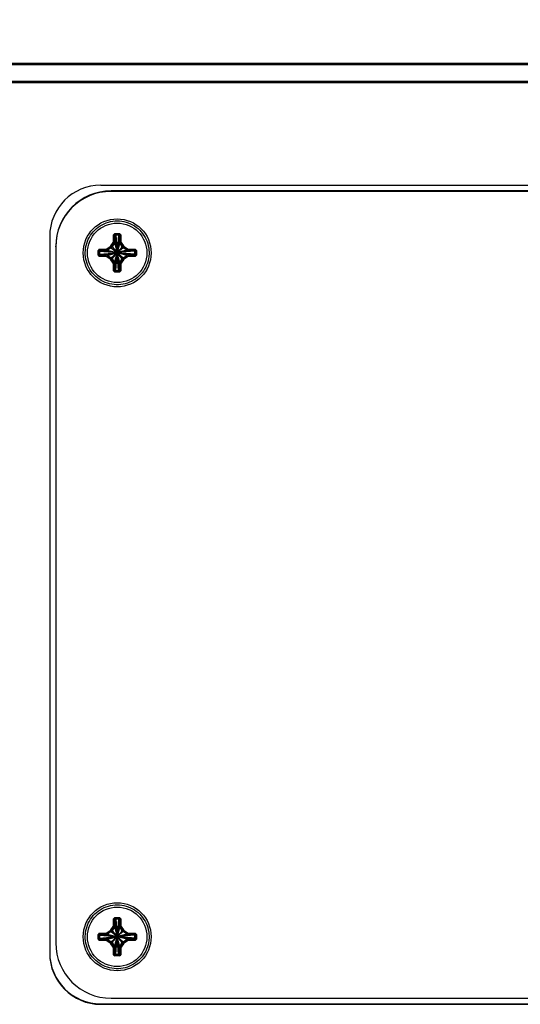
# Model space of a CAD drawing. Header units: inches. Extents: x 0.3 to 33.8, y 0.2 to 21.7.
# Tile 51 of 209: x 10.245 to 10.735, y 9.948 to 10.91. Entities that reach past the tile are written whole.
import ezdxf

# ---------------------------------------------------------------- set-up
doc = ezdxf.new("R2010")
doc.units = ezdxf.units.IN
doc.header["$MEASUREMENT"] = 0
doc.layers.add('BORDERS', color=7, linetype='Continuous')
doc.styles.add('SLDTEXTSTYLE0', font='TXT', dxfattribs={"width": 0.75})
doc.dimstyles.new('SLDDIMSTYLE0', dxfattribs={"dimtxt": 0.137795, "dimasz": 0.14, "dimexe": 0, "dimexo": 0.0625, "dimgap": 0.034449, "dimtad": 1, "dimdec": 3, "dimlfac": 5, "dimrnd": 1e-09, "dimzin": 12, "dimdsep": 46, "dimtxsty": 'SLDTEXTSTYLE0', "dimblk1": 'CLOSED', "dimblk2": 'CLOSED', "dimsah": 1, "dimcen": 0.09, "dimadec": 0, "dimazin": 3, "dimtfac": 1, "dimtdec": 3, "dimtofl": 0, "dimtmove": 0, "dimatfit": 3, "dimldrblk": 'CLOSED', "dimfxl": 0, "dimfrac": 2, "dimtolj": 1, "dimtzin": 12, "dimarcsym": 0})

# ---------------------------------------------------------------- blocks, each defined once
blk = doc.blocks.new('_Closed')
at = {"color": 0, "linetype": 'ByBlock', "lineweight": -2}
for p, q in [((-1, 0.166667), (0, 0)), ((-1, 0.166667), (-1, -0.166667)), ((0, 0), (-1, -0.166667)), ((0, 0), (-1, 0))]:
    blk.add_line(p, q, dxfattribs=at)
blk = doc.blocks.new('_D_1')
at = {"layer": 'BORDERS'}
for p, q in [((9.41224, 11.72362), (9.37026, 11.72362)), ((9.37026, 11.72362), (9.37026, 11.50487)), ((9.71769, 11.72362), (9.75967, 11.72362)), ((9.75967, 11.72362), (9.75967, 11.50487)), ((9.37026, 11.50487), (9.41224, 11.50487)), ((9.75967, 11.50487), (9.71769, 11.50487)), ((7.54959, 10.88751), (7.54959, 11.33808)), ((11.37459, 10.88751), (11.37459, 11.33808)), ((7.54959, 11.29871), (11.37459, 11.29871))]:
    blk.add_line(p, q, dxfattribs=at)
at = {"layer": 'BORDERS', "xscale": 0.14, "yscale": 0.14, "rotation": 180.0000000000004}
blk.add_blockref('_Closed', (7.54959, 11.29871, -0.18439), dxfattribs=at)
at = {"layer": 'BORDERS', "xscale": 0.14, "yscale": 0.14}
blk.add_blockref('_Closed', (11.37459, 11.29871, -0.18439), dxfattribs=at)
at = {"layer": 'BORDERS', "char_height": 0.137795, "attachment_point": 1, "style": 'SLDTEXTSTYLE0'}
for s, insert in [('486', (9.41224, 11.6825)), ('19.125', (9.28497, 11.47633))]:
    blk.add_mtext(s, dxfattribs=dict(at, insert=insert))

msp = doc.modelspace()

# ---------------------------------------------------------------- linework, layer by layer
at = {"color": 7, "linetype": 'Continuous', "lineweight": 25}
for p, q in [((7.54959, 10.86735), (11.37459, 10.86735)), ((7.69959, 10.86597), (11.22459, 10.86597)), ((11.22359, 10.86596), (7.70059, 10.86596)), ((11.37459, 10.84814), (7.54959, 10.84814)), ((11.22459, 10.84951), (7.69959, 10.84951)), ((11.22359, 10.84952), (7.70059, 10.84952)), ((10.32459, 10.74814), (11.02459, 10.74814)), ((10.33459, 10.7421), (10.33459, 10.74256)), ((11.01459, 10.74256), (10.33459, 10.74256)), ((11.01459, 10.7421), (10.33459, 10.7421)), ((10.27459, 10.69814), (10.27459, 9.99817)), ((10.33823, 10.70085), (10.33704, 10.69965)), ((10.33704, 10.69357), (10.33704, 10.69965)), ((10.33764, 10.69966), (10.33823, 10.70026)), ((10.33764, 10.69966), (10.33764, 10.69358)), ((10.33855, 10.69884), (10.33764, 10.69966)), ((10.33823, 10.70085), (10.34294, 10.70085)), ((10.33823, 10.70026), (10.33823, 10.70085)), ((10.34294, 10.70026), (10.33823, 10.70026)), ((10.33823, 10.70026), (10.33915, 10.69944)), ((10.33915, 10.69944), (10.33855, 10.69884)), ((10.33855, 10.69884), (10.33855, 10.6934)), ((10.33855, 10.69884), (10.34053, 10.68275)), ((10.34203, 10.69944), (10.33915, 10.69944)), ((10.33915, 10.69944), (10.34055, 10.68275)), ((10.34203, 10.69944), (10.34063, 10.68275)), ((10.34263, 10.69884), (10.34064, 10.68275)), ((10.34203, 10.69944), (10.34294, 10.70026)), ((10.34263, 10.69884), (10.34203, 10.69944)), ((10.34354, 10.69966), (10.34263, 10.69884)), ((10.34263, 10.6934), (10.34263, 10.69884)), ((10.34414, 10.69965), (10.34294, 10.70085)), ((10.34294, 10.70085), (10.34294, 10.70026)), ((10.34294, 10.70026), (10.34354, 10.69966)), ((10.34354, 10.69358), (10.34354, 10.69966)), ((10.34414, 10.69965), (10.34414, 10.69357)), ((10.28059, 10.68811), (10.28059, 10.68856)), ((10.28059, 10.68811), (10.28059, 10.00813)), ((10.32303, 10.68565), (10.32184, 10.68445)), ((10.32184, 10.67975), (10.32184, 10.68445)), ((10.32244, 10.68446), (10.32303, 10.68506)), ((10.32244, 10.68446), (10.32244, 10.67975)), ((10.32335, 10.68364), (10.32244, 10.68446)), ((10.32303, 10.68565), (10.32911, 10.68565)), ((10.32303, 10.68506), (10.32303, 10.68565)), ((10.32911, 10.68506), (10.32303, 10.68506)), ((10.32303, 10.68506), (10.32395, 10.68424)), ((10.32395, 10.68424), (10.32335, 10.68364)), ((10.32939, 10.68424), (10.32395, 10.68424)), ((10.32395, 10.68424), (10.34014, 10.68236)), ((10.32911, 10.68506), (10.32911, 10.68565)), ((10.32939, 10.68424), (10.32911, 10.68506)), ((10.32939, 10.68424), (10.34014, 10.68238)), ((10.33042, 10.68604), (10.33377, 10.68822)), ((10.3341, 10.68773), (10.33075, 10.68554)), ((10.33075, 10.68554), (10.33102, 10.68472)), ((10.33476, 10.68716), (10.33102, 10.68472)), ((10.33102, 10.68472), (10.34015, 10.68242)), ((10.33476, 10.68716), (10.3341, 10.68773)), ((10.33447, 10.68892), (10.33665, 10.69227)), ((10.33476, 10.68716), (10.34024, 10.6826)), ((10.33715, 10.69195), (10.33497, 10.6886)), ((10.33497, 10.6886), (10.33563, 10.68803)), ((10.33806, 10.69177), (10.33563, 10.68803)), ((10.33563, 10.68803), (10.34029, 10.68265)), ((10.33806, 10.69177), (10.33715, 10.69195)), ((10.33764, 10.69358), (10.33855, 10.6934)), ((10.33806, 10.69177), (10.34047, 10.68274)), ((10.33855, 10.6934), (10.34051, 10.68275)), ((10.34263, 10.6934), (10.34067, 10.68275)), ((10.34311, 10.69177), (10.3407, 10.68274)), ((10.34555, 10.68803), (10.34088, 10.68265)), ((10.34642, 10.68716), (10.34093, 10.6826)), ((10.35016, 10.68472), (10.34103, 10.68242)), ((10.35179, 10.68424), (10.34104, 10.68238)), ((10.35723, 10.68424), (10.34104, 10.68236)), ((10.34263, 10.6934), (10.34354, 10.69358)), ((10.34402, 10.69195), (10.34311, 10.69177)), ((10.34555, 10.68803), (10.34311, 10.69177)), ((10.34621, 10.6886), (10.34402, 10.69195)), ((10.34453, 10.69227), (10.34671, 10.68892)), ((10.34555, 10.68803), (10.34621, 10.6886)), ((10.34708, 10.68773), (10.34642, 10.68716)), ((10.35016, 10.68472), (10.34642, 10.68716)), ((10.35043, 10.68554), (10.34708, 10.68773)), ((10.34741, 10.68822), (10.35076, 10.68604)), ((10.35016, 10.68472), (10.35043, 10.68554)), ((10.35206, 10.68506), (10.35179, 10.68424)), ((10.35723, 10.68424), (10.35179, 10.68424)), ((10.35206, 10.68565), (10.35814, 10.68565)), ((10.35206, 10.68565), (10.35206, 10.68506)), ((10.35814, 10.68506), (10.35206, 10.68506)), ((10.35723, 10.68424), (10.35814, 10.68506)), ((10.35783, 10.68364), (10.35723, 10.68424)), ((10.35874, 10.68446), (10.35783, 10.68364)), ((10.35934, 10.68445), (10.35814, 10.68565)), ((10.35814, 10.68565), (10.35814, 10.68506)), ((10.35814, 10.68506), (10.35874, 10.68446)), ((10.35874, 10.67975), (10.35874, 10.68446)), ((10.35934, 10.68445), (10.35934, 10.67975)), ((10.32184, 10.67975), (10.32303, 10.67855)), ((10.32244, 10.67975), (10.32335, 10.68076)), ((10.32303, 10.67915), (10.32244, 10.67975)), ((10.32395, 10.68016), (10.32303, 10.67915)), ((10.32303, 10.67915), (10.32303, 10.67855)), ((10.32303, 10.67915), (10.32911, 10.67915)), ((10.32911, 10.67855), (10.32303, 10.67855)), ((10.32335, 10.68364), (10.32335, 10.68076)), ((10.32335, 10.68364), (10.34013, 10.68234)), ((10.32335, 10.68076), (10.34013, 10.68226)), ((10.32335, 10.68076), (10.32395, 10.68016)), ((10.32395, 10.68016), (10.34014, 10.68225)), ((10.32395, 10.68016), (10.32939, 10.68016)), ((10.32911, 10.67915), (10.32939, 10.68016)), ((10.32911, 10.67915), (10.32911, 10.67855)), ((10.32939, 10.68016), (10.34014, 10.68222)), ((10.33377, 10.67598), (10.33042, 10.67816)), ((10.33102, 10.67968), (10.33075, 10.67867)), ((10.33075, 10.67867), (10.3341, 10.67648)), ((10.33102, 10.67968), (10.34015, 10.68218)), ((10.33102, 10.67968), (10.33476, 10.67724)), ((10.3341, 10.67648), (10.33476, 10.67724)), ((10.33665, 10.67193), (10.33447, 10.67528)), ((10.33476, 10.67724), (10.34024, 10.68201)), ((10.33563, 10.67637), (10.33497, 10.67561)), ((10.33497, 10.67561), (10.33715, 10.67226)), ((10.33563, 10.67637), (10.34029, 10.68195)), ((10.33563, 10.67637), (10.33806, 10.67263)), ((10.33806, 10.67263), (10.34047, 10.68186)), ((10.34051, 10.68185), (10.33855, 10.671)), ((10.33855, 10.66556), (10.34053, 10.68185)), ((10.33915, 10.66496), (10.34055, 10.68185)), ((10.34203, 10.66496), (10.34063, 10.68185)), ((10.34263, 10.66556), (10.34064, 10.68185)), ((10.34263, 10.671), (10.34067, 10.68185)), ((10.34311, 10.67263), (10.3407, 10.68186)), ((10.34555, 10.67637), (10.34088, 10.68195)), ((10.34642, 10.67724), (10.34093, 10.68201)), ((10.35016, 10.67968), (10.34103, 10.68218)), ((10.35783, 10.68364), (10.34104, 10.68234)), ((10.35783, 10.68076), (10.34104, 10.68226)), ((10.35723, 10.68016), (10.34104, 10.68225)), ((10.35179, 10.68016), (10.34104, 10.68222)), ((10.34311, 10.67263), (10.34555, 10.67637)), ((10.34402, 10.67226), (10.34621, 10.67561)), ((10.34671, 10.67528), (10.34453, 10.67193)), ((10.34621, 10.67561), (10.34555, 10.67637)), ((10.34642, 10.67724), (10.35016, 10.67968)), ((10.34642, 10.67724), (10.34708, 10.67648)), ((10.34708, 10.67648), (10.35043, 10.67867)), ((10.35076, 10.67816), (10.34741, 10.67598)), ((10.35043, 10.67867), (10.35016, 10.67968)), ((10.35179, 10.68016), (10.35206, 10.67915)), ((10.35179, 10.68016), (10.35723, 10.68016)), ((10.35206, 10.67915), (10.35814, 10.67915)), ((10.35206, 10.67855), (10.35206, 10.67915)), ((10.35814, 10.67855), (10.35206, 10.67855)), ((10.35723, 10.68016), (10.35783, 10.68076)), ((10.35814, 10.67915), (10.35723, 10.68016)), ((10.35783, 10.68076), (10.35783, 10.68364)), ((10.35783, 10.68076), (10.35874, 10.67975)), ((10.35814, 10.67855), (10.35934, 10.67975)), ((10.35874, 10.67975), (10.35814, 10.67915)), ((10.35814, 10.67855), (10.35814, 10.67915)), ((10.33704, 10.66455), (10.33704, 10.67063)), ((10.33715, 10.67226), (10.33806, 10.67263)), ((10.33855, 10.671), (10.33764, 10.67063)), ((10.33764, 10.67063), (10.33764, 10.66455)), ((10.33764, 10.66455), (10.33855, 10.66556)), ((10.33915, 10.66496), (10.33823, 10.66395)), ((10.33855, 10.671), (10.33855, 10.66556)), ((10.33855, 10.66556), (10.33915, 10.66496)), ((10.33915, 10.66496), (10.34203, 10.66496)), ((10.34203, 10.66496), (10.34263, 10.66556)), ((10.34294, 10.66395), (10.34203, 10.66496)), ((10.34354, 10.67063), (10.34263, 10.671)), ((10.34263, 10.66556), (10.34263, 10.671)), ((10.34263, 10.66556), (10.34354, 10.66455)), ((10.34311, 10.67263), (10.34402, 10.67226)), ((10.34354, 10.66455), (10.34354, 10.67063)), ((10.34414, 10.67063), (10.34414, 10.66455)), ((10.33704, 10.66455), (10.33823, 10.66335)), ((10.33823, 10.66395), (10.33764, 10.66455)), ((10.33823, 10.66395), (10.33823, 10.66335)), ((10.33823, 10.66395), (10.34294, 10.66395)), ((10.34294, 10.66335), (10.33823, 10.66335)), ((10.34294, 10.66335), (10.34414, 10.66455)), ((10.34354, 10.66455), (10.34294, 10.66395)), ((10.34294, 10.66335), (10.34294, 10.66395)), ((10.33823, 10.03288), (10.33704, 10.03168)), ((10.33704, 10.0256), (10.33704, 10.03168)), ((10.33764, 10.03169), (10.33823, 10.03228)), ((10.33764, 10.03169), (10.33764, 10.02561)), ((10.33855, 10.03087), (10.33764, 10.03169)), ((10.33823, 10.03288), (10.34294, 10.03288)), ((10.33823, 10.03228), (10.33823, 10.03288)), ((10.34294, 10.03228), (10.33823, 10.03228)), ((10.33823, 10.03228), (10.33915, 10.03146)), ((10.33915, 10.03146), (10.33855, 10.03087)), ((10.33855, 10.03087), (10.33855, 10.02543)), ((10.33855, 10.03087), (10.34053, 10.01478)), ((10.34203, 10.03146), (10.33915, 10.03146)), ((10.33915, 10.03146), (10.34055, 10.01478)), ((10.34203, 10.03146), (10.34063, 10.01478)), ((10.34263, 10.03087), (10.34064, 10.01478)), ((10.34203, 10.03146), (10.34294, 10.03228)), ((10.34263, 10.03087), (10.34203, 10.03146)), ((10.34354, 10.03169), (10.34263, 10.03087)), ((10.34263, 10.02543), (10.34263, 10.03087)), ((10.34414, 10.03168), (10.34294, 10.03288)), ((10.34294, 10.03288), (10.34294, 10.03228)), ((10.34294, 10.03228), (10.34354, 10.03169)), ((10.34354, 10.02561), (10.34354, 10.03169)), ((10.34414, 10.03168), (10.34414, 10.0256)), ((10.33447, 10.02095), (10.33665, 10.0243)), ((10.33715, 10.02397), (10.33497, 10.02062)), ((10.33497, 10.02062), (10.33563, 10.02006)), ((10.33806, 10.0238), (10.33563, 10.02006)), ((10.33806, 10.0238), (10.33715, 10.02397)), ((10.33764, 10.02561), (10.33855, 10.02543)), ((10.33806, 10.0238), (10.34047, 10.01477)), ((10.33855, 10.02543), (10.34051, 10.01478)), ((10.34263, 10.02543), (10.34067, 10.01478)), ((10.34311, 10.0238), (10.3407, 10.01477)), ((10.34263, 10.02543), (10.34354, 10.02561)), ((10.34402, 10.02397), (10.34311, 10.0238)), ((10.34555, 10.02006), (10.34311, 10.0238)), ((10.34621, 10.02062), (10.34402, 10.02397)), ((10.34453, 10.0243), (10.34671, 10.02095)), ((10.34555, 10.02006), (10.34621, 10.02062)), ((10.32303, 10.01768), (10.32184, 10.01648)), ((10.32184, 10.01177), (10.32184, 10.01648)), ((10.32184, 10.01177), (10.32303, 10.01058)), ((10.32244, 10.01649), (10.32303, 10.01708)), ((10.32244, 10.01649), (10.32244, 10.01178)), ((10.32335, 10.01567), (10.32244, 10.01649)), ((10.32244, 10.01178), (10.32335, 10.01279)), ((10.32303, 10.01118), (10.32244, 10.01178)), ((10.32303, 10.01768), (10.32911, 10.01768)), ((10.32303, 10.01708), (10.32303, 10.01768)), ((10.32911, 10.01708), (10.32303, 10.01708)), ((10.32303, 10.01708), (10.32395, 10.01627)), ((10.32395, 10.01219), (10.32303, 10.01118)), ((10.32303, 10.01118), (10.32303, 10.01058)), ((10.32303, 10.01118), (10.32911, 10.01118)), ((10.32395, 10.01627), (10.32335, 10.01567)), ((10.32335, 10.01567), (10.32335, 10.01279)), ((10.32335, 10.01567), (10.34013, 10.01437)), ((10.32335, 10.01279), (10.34013, 10.01429)), ((10.32335, 10.01279), (10.32395, 10.01219)), ((10.32939, 10.01627), (10.32395, 10.01627)), ((10.32395, 10.01627), (10.34014, 10.01438)), ((10.32395, 10.01219), (10.34014, 10.01427)), ((10.32395, 10.01219), (10.32939, 10.01219)), ((10.32911, 10.01708), (10.32911, 10.01768)), ((10.32939, 10.01627), (10.32911, 10.01708)), ((10.32911, 10.01118), (10.32939, 10.01219)), ((10.32911, 10.01118), (10.32911, 10.01058)), ((10.32939, 10.01627), (10.34014, 10.01441)), ((10.32939, 10.01219), (10.34014, 10.01425)), ((10.33042, 10.01807), (10.33377, 10.02025)), ((10.3341, 10.01975), (10.33075, 10.01757)), ((10.33075, 10.01757), (10.33102, 10.01675)), ((10.33102, 10.01171), (10.33075, 10.0107)), ((10.33476, 10.01919), (10.33102, 10.01675)), ((10.33102, 10.01675), (10.34015, 10.01444)), ((10.33102, 10.01171), (10.34015, 10.01421)), ((10.33102, 10.01171), (10.33476, 10.00927)), ((10.33476, 10.01919), (10.3341, 10.01975)), ((10.33476, 10.01919), (10.34024, 10.01462)), ((10.33476, 10.00927), (10.34024, 10.01403)), ((10.33563, 10.02006), (10.34029, 10.01468)), ((10.33563, 10.0084), (10.34029, 10.01398)), ((10.33806, 10.00466), (10.34047, 10.01389)), ((10.34051, 10.01388), (10.33855, 10.00303)), ((10.33855, 9.99759), (10.34053, 10.01388)), ((10.33915, 9.99699), (10.34055, 10.01388)), ((10.34203, 9.99699), (10.34063, 10.01388)), ((10.34263, 9.99759), (10.34064, 10.01388)), ((10.34263, 10.00303), (10.34067, 10.01388)), ((10.34311, 10.00466), (10.3407, 10.01389)), ((10.34555, 10.02006), (10.34088, 10.01468)), ((10.34555, 10.0084), (10.34088, 10.01398)), ((10.34642, 10.01919), (10.34093, 10.01462)), ((10.34642, 10.00927), (10.34093, 10.01403)), ((10.35016, 10.01675), (10.34103, 10.01444)), ((10.35016, 10.01171), (10.34103, 10.01421)), ((10.35179, 10.01627), (10.34104, 10.01441)), ((10.35723, 10.01627), (10.34104, 10.01438)), ((10.35783, 10.01567), (10.34104, 10.01437)), ((10.35783, 10.01279), (10.34104, 10.01429)), ((10.35723, 10.01219), (10.34104, 10.01427)), ((10.35179, 10.01219), (10.34104, 10.01425)), ((10.34708, 10.01975), (10.34642, 10.01919)), ((10.35016, 10.01675), (10.34642, 10.01919)), ((10.34642, 10.00927), (10.35016, 10.01171)), ((10.35043, 10.01757), (10.34708, 10.01975)), ((10.34741, 10.02025), (10.35076, 10.01807)), ((10.35016, 10.01675), (10.35043, 10.01757)), ((10.35043, 10.0107), (10.35016, 10.01171)), ((10.35206, 10.01708), (10.35179, 10.01627)), ((10.35723, 10.01627), (10.35179, 10.01627)), ((10.35179, 10.01219), (10.35206, 10.01118)), ((10.35179, 10.01219), (10.35723, 10.01219)), ((10.35206, 10.01768), (10.35814, 10.01768)), ((10.35206, 10.01768), (10.35206, 10.01708)), ((10.35814, 10.01708), (10.35206, 10.01708)), ((10.35206, 10.01118), (10.35814, 10.01118)), ((10.35206, 10.01058), (10.35206, 10.01118)), ((10.35723, 10.01627), (10.35814, 10.01708)), ((10.35783, 10.01567), (10.35723, 10.01627)), ((10.35723, 10.01219), (10.35783, 10.01279)), ((10.35814, 10.01118), (10.35723, 10.01219)), ((10.35874, 10.01649), (10.35783, 10.01567)), ((10.35783, 10.01279), (10.35783, 10.01567)), ((10.35783, 10.01279), (10.35874, 10.01178)), ((10.35934, 10.01648), (10.35814, 10.01768)), ((10.35814, 10.01768), (10.35814, 10.01708)), ((10.35814, 10.01708), (10.35874, 10.01649)), ((10.35874, 10.01178), (10.35814, 10.01118)), ((10.35814, 10.01058), (10.35934, 10.01177)), ((10.35814, 10.01058), (10.35814, 10.01118)), ((10.35874, 10.01178), (10.35874, 10.01649)), ((10.35934, 10.01648), (10.35934, 10.01177)), ((10.32911, 10.01058), (10.32303, 10.01058)), ((10.33377, 10.00801), (10.33042, 10.01019)), ((10.33075, 10.0107), (10.3341, 10.00851)), ((10.3341, 10.00851), (10.33476, 10.00927)), ((10.33665, 10.00396), (10.33447, 10.00731)), ((10.33563, 10.0084), (10.33497, 10.00764)), ((10.33497, 10.00764), (10.33715, 10.00429)), ((10.33563, 10.0084), (10.33806, 10.00466)), ((10.33704, 9.99657), (10.33704, 10.00265)), ((10.33715, 10.00429), (10.33806, 10.00466)), ((10.33855, 10.00303), (10.33764, 10.00266)), ((10.33764, 10.00266), (10.33764, 9.99658)), ((10.33855, 10.00303), (10.33855, 9.99759)), ((10.34354, 10.00266), (10.34263, 10.00303)), ((10.34263, 9.99759), (10.34263, 10.00303)), ((10.34311, 10.00466), (10.34555, 10.0084)), ((10.34311, 10.00466), (10.34402, 10.00429)), ((10.34354, 9.99658), (10.34354, 10.00266)), ((10.34402, 10.00429), (10.34621, 10.00764)), ((10.34414, 10.00265), (10.34414, 9.99657)), ((10.34671, 10.00731), (10.34453, 10.00396)), ((10.34621, 10.00764), (10.34555, 10.0084)), ((10.34642, 10.00927), (10.34708, 10.00851)), ((10.34708, 10.00851), (10.35043, 10.0107)), ((10.35076, 10.01019), (10.34741, 10.00801)), ((10.35814, 10.01058), (10.35206, 10.01058)), ((10.33704, 9.99657), (10.33823, 9.99538)), ((10.33764, 9.99658), (10.33855, 9.99759)), ((10.33823, 9.99598), (10.33764, 9.99658)), ((10.33915, 9.99699), (10.33823, 9.99598)), ((10.33823, 9.99598), (10.33823, 9.99538)), ((10.33823, 9.99598), (10.34294, 9.99598)), ((10.34294, 9.99538), (10.33823, 9.99538)), ((10.33855, 9.99759), (10.33915, 9.99699)), ((10.33915, 9.99699), (10.34203, 9.99699)), ((10.34203, 9.99699), (10.34263, 9.99759)), ((10.34294, 9.99598), (10.34203, 9.99699)), ((10.34263, 9.99759), (10.34354, 9.99658)), ((10.34354, 9.99658), (10.34294, 9.99598)), ((10.34294, 9.99538), (10.34414, 9.99657)), ((10.34294, 9.99538), (10.34294, 9.99598)), ((10.33459, 9.95414), (11.01459, 9.95414)), ((10.32459, 9.94863), (10.32459, 9.94817)), ((10.32459, 9.94863), (11.02459, 9.94863)), ((10.32459, 9.94817), (11.02459, 9.94817))]:
    msp.add_line(p, q, dxfattribs=at)
for centre, radius in [((10.34059, 10.6821), 0.0332), ((10.34059, 10.6821), 0.02902), ((10.34059, 10.01413), 0.0332), ((10.34059, 10.01413), 0.02902)]:
    msp.add_circle(centre, radius, dxfattribs=at)
for centre, radius, start, end in [((10.32459, 10.69814), 0.05, 89.9988, 179.9988), ((10.33459, 10.68856), 0.054, 89.9988, 179.9988), ((10.33459, 10.6881), 0.054, 89.9988, 179.9988), ((10.33717, 10.7195), 0.01984, 269.61726, 271.34325), ((10.344, 10.7195), 0.01984, 268.65675, 270.38274), ((10.32197, 10.7043), 0.01984, 269.61726, 271.34325), ((10.36016, 10.70528), 0.03542, 212.89666, 213.85666), ((10.36351, 10.70746), 0.03542, 212.89666, 213.85666), ((10.34731, 10.70837), 0.02331, 236.56252, 238.02524), ((10.34949, 10.71172), 0.02331, 236.56252, 238.02524), ((10.33717, 10.71342), 0.01984, 269.61726, 271.34325), ((10.344, 10.71342), 0.01984, 268.65675, 270.38274), ((10.33168, 10.71172), 0.02331, 301.97476, 303.43748), ((10.33387, 10.70837), 0.02331, 301.97476, 303.43748), ((10.31766, 10.70746), 0.03542, 326.14334, 327.10334), ((10.32101, 10.70528), 0.03542, 326.14334, 327.10334), ((10.3592, 10.7043), 0.01984, 268.65675, 270.38274), ((10.32197, 10.69959), 0.01984, 269.61726, 271.34325), ((10.29931, 10.69861), 0.03722, 326.68485, 327.61135), ((10.30266, 10.69642), 0.03722, 326.68485, 327.61135), ((10.32143, 10.69552), 0.02407, 302.79608, 304.2253), ((10.34059, 10.6823), 0.000455, 173.01836, 175.22481), ((10.34059, 10.6823), 0.000455, 184.77519, 186.98164), ((10.34059, 10.6823), 0.000455, 165.2302, 169.69059), ((10.34059, 10.6823), 0.000455, 190.30941, 194.7698), ((10.34059, 10.6823), 0.000455, 130.38635, 139.61126), ((10.34059, 10.6823), 0.000455, 220.38874, 229.61365), ((10.34059, 10.6823), 0.000455, 100.30857, 104.76861), ((10.34059, 10.6823), 0.000455, 255.23139, 259.69143), ((10.34059, 10.6823), 0.000455, 94.77479, 96.98106), ((10.34059, 10.6823), 0.000455, 263.01894, 265.22521), ((10.34059, 10.6823), 0.000455, 83.01894, 85.22521), ((10.34059, 10.6823), 0.000455, 274.77479, 276.98106), ((10.34059, 10.6823), 0.000455, 75.23139, 79.69143), ((10.34059, 10.6823), 0.000455, 280.30857, 284.76861), ((10.34059, 10.6823), 0.000455, 40.38874, 49.61365), ((10.34059, 10.6823), 0.000455, 310.38635, 319.61126), ((10.34059, 10.6823), 0.000455, 10.30941, 14.7698), ((10.34059, 10.6823), 0.000455, 345.2302, 349.69059), ((10.34059, 10.6823), 0.000455, 4.77519, 6.98164), ((10.34059, 10.6823), 0.000455, 353.01836, 355.22481), ((10.35975, 10.69552), 0.02407, 235.7747, 237.20392), ((10.37851, 10.69642), 0.03722, 212.38865, 213.31515), ((10.38186, 10.69861), 0.03722, 212.38865, 213.31515), ((10.3592, 10.69959), 0.01984, 268.65675, 270.38274), ((10.32361, 10.69217), 0.02407, 302.79608, 304.2253), ((10.33717, 10.69047), 0.01984, 269.61726, 271.34325), ((10.344, 10.69047), 0.01984, 268.65675, 270.38274), ((10.35756, 10.69217), 0.02407, 235.7747, 237.20392), ((10.33717, 10.68439), 0.01984, 269.61726, 271.34325), ((10.344, 10.68439), 0.01984, 268.65675, 270.38274), ((10.33717, 10.05152), 0.01984, 269.61726, 271.34325), ((10.344, 10.05152), 0.01984, 268.65675, 270.38274), ((10.34731, 10.0404), 0.02331, 236.56252, 238.02524), ((10.34949, 10.04374), 0.02331, 236.56252, 238.02524), ((10.33717, 10.04544), 0.01984, 269.61726, 271.34325), ((10.344, 10.04544), 0.01984, 268.65675, 270.38274), ((10.33168, 10.04374), 0.02331, 301.97476, 303.43748), ((10.33387, 10.0404), 0.02331, 301.97476, 303.43748), ((10.32197, 10.03632), 0.01984, 269.61726, 271.34325), ((10.32197, 10.03162), 0.01984, 269.61726, 271.34325), ((10.36016, 10.0373), 0.03542, 212.89666, 213.85666), ((10.36351, 10.03949), 0.03542, 212.89666, 213.85666), ((10.34059, 10.01433), 0.000455, 173.01836, 175.22481), ((10.34059, 10.01433), 0.000455, 184.77519, 186.98164), ((10.34059, 10.01433), 0.000455, 165.2302, 169.69059), ((10.34059, 10.01433), 0.000455, 190.30941, 194.7698), ((10.34059, 10.01433), 0.000455, 130.38635, 139.61126), ((10.34059, 10.01433), 0.000455, 220.38874, 229.61365), ((10.34059, 10.01433), 0.000455, 100.30857, 104.76861), ((10.34059, 10.01433), 0.000455, 255.23139, 259.69143), ((10.34059, 10.01433), 0.000455, 94.77479, 96.98106), ((10.34059, 10.01433), 0.000455, 263.01894, 265.22521), ((10.34059, 10.01433), 0.000455, 83.01894, 85.22521), ((10.34059, 10.01433), 0.000455, 274.77479, 276.98106), ((10.34059, 10.01433), 0.000455, 75.23139, 79.69143), ((10.34059, 10.01433), 0.000455, 280.30857, 284.76861), ((10.34059, 10.01433), 0.000455, 40.38874, 49.61365), ((10.34059, 10.01433), 0.000455, 310.38635, 319.61126), ((10.34059, 10.01433), 0.000455, 10.30941, 14.7698), ((10.34059, 10.01433), 0.000455, 345.2302, 349.69059), ((10.34059, 10.01433), 0.000455, 4.77519, 6.98164), ((10.34059, 10.01433), 0.000455, 353.01836, 355.22481), ((10.31766, 10.03949), 0.03542, 326.14334, 327.10334), ((10.32101, 10.0373), 0.03542, 326.14334, 327.10334), ((10.3592, 10.03632), 0.01984, 268.65675, 270.38274), ((10.3592, 10.03162), 0.01984, 268.65675, 270.38274), ((10.33459, 10.00814), 0.054, 180.0012, 270.0012), ((10.29931, 10.03063), 0.03722, 326.68485, 327.61135), ((10.30266, 10.02845), 0.03722, 326.68485, 327.61135), ((10.32143, 10.02754), 0.02407, 302.79608, 304.2253), ((10.32361, 10.02419), 0.02407, 302.79608, 304.2253), ((10.33717, 10.0225), 0.01984, 269.61726, 271.34325), ((10.344, 10.0225), 0.01984, 268.65675, 270.38274), ((10.35756, 10.02419), 0.02407, 235.7747, 237.20392), ((10.35975, 10.02754), 0.02407, 235.7747, 237.20392), ((10.37851, 10.02845), 0.03722, 212.38865, 213.31515), ((10.38186, 10.03063), 0.03722, 212.38865, 213.31515), ((10.32459, 9.99863), 0.05, 180.0012, 270.0012), ((10.32459, 9.99817), 0.05, 180.0012, 270.0012), ((10.33717, 10.01642), 0.01984, 269.61726, 271.34325), ((10.344, 10.01642), 0.01984, 268.65675, 270.38274)]:
    msp.add_arc(centre, radius, start, end, dxfattribs=at)
for centre, major_axis, ratio, start_param, end_param in [((10.32911, 10.68806), (-0.00069, 0.00231), 0.995895, 2.850994, 3.426634), ((10.32911, 10.68806), (-0.00084, 0.00289), 0.997385, 2.858433, 3.434073), ((10.32938, 10.68725), (-0.00087, 0.00289), 0.995895, 2.850994, 3.426634), ((10.33245, 10.69024), (0.00171, -0.00169), 0.996027, 6.071235, 6.484626), ((10.33245, 10.69024), (-0.0021, 0.00216), 0.997494, 2.949459, 3.36285), ((10.33311, 10.68968), (0.00214, -0.00212), 0.996027, 6.071235, 6.484626), ((10.33463, 10.69358), (0.00231, -0.00068), 0.995826, 5.992633, 6.568273), ((10.33463, 10.69358), (0.00286, -0.00093), 0.997423, 6.021758, 6.597398), ((10.33554, 10.69341), (0.00289, -0.00085), 0.995826, 5.992633, 6.568273), ((10.34564, 10.69341), (0.00289, 0.00085), 0.995826, 2.856505, 3.432145), ((10.34655, 10.69358), (0.00286, 0.00093), 0.997423, 2.82738, 3.40302), ((10.34655, 10.69358), (0.00231, 0.00068), 0.995826, 2.856505, 3.432145), ((10.34807, 10.68968), (0.00214, 0.00212), 0.996027, 2.940152, 3.353543), ((10.34873, 10.69024), (0.0021, 0.00216), 0.997494, 2.920336, 3.333726), ((10.34873, 10.69024), (0.00171, 0.00169), 0.996027, 2.940152, 3.353543), ((10.3518, 10.68725), (0.00087, 0.00289), 0.995895, 2.856551, 3.432191), ((10.35207, 10.68806), (0.00084, 0.00289), 0.997385, 2.849112, 3.424752), ((10.35207, 10.68806), (0.00069, 0.00231), 0.995895, 2.856551, 3.432191), ((10.32911, 10.67615), (0.0009, 0.00287), 0.997701, 6.010605, 6.586245), ((10.32911, 10.67614), (0.00069, 0.00231), 0.995895, 5.998144, 6.573784), ((10.32938, 10.67715), (0.00087, 0.00289), 0.995895, 5.998144, 6.573784), ((10.33245, 10.67396), (0.00171, 0.00169), 0.996027, 6.081745, 6.495135), ((10.33245, 10.67397), (0.0022, 0.00205), 0.997719, 6.110839, 6.524229), ((10.33311, 10.67472), (0.00214, 0.00212), 0.996027, 6.081745, 6.495135), ((10.34807, 10.67472), (0.00214, -0.00212), 0.996027, 2.929643, 3.343033), ((10.34873, 10.67397), (0.0022, -0.00205), 0.997719, 2.900549, 3.313939), ((10.34873, 10.67396), (0.00171, -0.00169), 0.996027, 2.929643, 3.343033), ((10.3518, 10.67715), (-0.00087, 0.00289), 0.995895, 5.992587, 6.568227), ((10.35207, 10.67615), (-0.0009, 0.00287), 0.997701, 5.980126, 6.555765), ((10.35207, 10.67614), (-0.00069, 0.00231), 0.995895, 5.992587, 6.568227), ((10.33463, 10.67062), (0.00231, 0.00068), 0.995826, 5.998097, 6.573737), ((10.33463, 10.67063), (0.00291, 0.00075), 0.997514, 6.031935, 6.607575), ((10.33554, 10.67099), (0.00289, 0.00085), 0.995826, 5.998097, 6.573737), ((10.34564, 10.67099), (0.00289, -0.00085), 0.995826, 2.851041, 3.426681), ((10.34655, 10.67063), (0.00291, -0.00075), 0.997514, 2.817203, 3.392843), ((10.34655, 10.67062), (0.00231, -0.00068), 0.995826, 2.851041, 3.426681), ((10.33245, 10.02227), (0.00171, -0.00169), 0.996027, 6.071235, 6.484626), ((10.33245, 10.02227), (-0.0021, 0.00216), 0.997494, 2.949459, 3.36285), ((10.33463, 10.02561), (0.00231, -0.00068), 0.995826, 5.992633, 6.568273), ((10.33463, 10.02561), (0.00286, -0.00093), 0.997423, 6.021758, 6.597398), ((10.33554, 10.02544), (0.00289, -0.00085), 0.995826, 5.992633, 6.568273), ((10.34564, 10.02544), (0.00289, 0.00085), 0.995826, 2.856505, 3.432145), ((10.34655, 10.02561), (0.00286, 0.00093), 0.997423, 2.82738, 3.40302), ((10.34655, 10.02561), (0.00231, 0.00068), 0.995826, 2.856505, 3.432145), ((10.34873, 10.02227), (0.0021, 0.00216), 0.997494, 2.920336, 3.333726), ((10.34873, 10.02227), (0.00171, 0.00169), 0.996027, 2.940152, 3.353543), ((10.32911, 10.02009), (-0.00069, 0.00231), 0.995895, 2.850994, 3.426634), ((10.32911, 10.02009), (-0.00084, 0.00289), 0.997385, 2.858433, 3.434073), ((10.32911, 10.00817), (0.0009, 0.00287), 0.997701, 6.010605, 6.586245), ((10.32938, 10.01928), (-0.00087, 0.00289), 0.995895, 2.850994, 3.426634), ((10.32938, 10.00918), (0.00087, 0.00289), 0.995895, 5.998144, 6.573784), ((10.33311, 10.02171), (0.00214, -0.00212), 0.996027, 6.071235, 6.484626), ((10.34807, 10.02171), (0.00214, 0.00212), 0.996027, 2.940152, 3.353543), ((10.3518, 10.01928), (0.00087, 0.00289), 0.995895, 2.856551, 3.432191), ((10.3518, 10.00918), (-0.00087, 0.00289), 0.995895, 5.992587, 6.568227), ((10.35207, 10.02009), (0.00084, 0.00289), 0.997385, 2.849112, 3.424752), ((10.35207, 10.00817), (-0.0009, 0.00287), 0.997701, 5.980126, 6.555765), ((10.35207, 10.02009), (0.00069, 0.00231), 0.995895, 2.856551, 3.432191), ((10.32911, 10.00817), (0.00069, 0.00231), 0.995895, 5.998144, 6.573784), ((10.33245, 10.00599), (0.00171, 0.00169), 0.996027, 6.081745, 6.495135), ((10.33245, 10.00599), (0.0022, 0.00205), 0.997719, 6.110839, 6.524229), ((10.33311, 10.00675), (0.00214, 0.00212), 0.996027, 6.081745, 6.495135), ((10.33463, 10.00265), (0.00231, 0.00068), 0.995826, 5.998097, 6.573737), ((10.33463, 10.00265), (0.00291, 0.00075), 0.997514, 6.031935, 6.607575), ((10.33554, 10.00302), (0.00289, 0.00085), 0.995826, 5.998097, 6.573737), ((10.34564, 10.00302), (0.00289, -0.00085), 0.995826, 2.851041, 3.426681), ((10.34655, 10.00265), (0.00291, -0.00075), 0.997514, 2.817203, 3.392843), ((10.34655, 10.00265), (0.00231, -0.00068), 0.995826, 2.851041, 3.426681), ((10.34807, 10.00675), (0.00214, -0.00212), 0.996027, 2.929643, 3.343033), ((10.34873, 10.00599), (0.0022, -0.00205), 0.997719, 2.900549, 3.313939), ((10.34873, 10.00599), (0.00171, -0.00169), 0.996027, 2.929643, 3.343033), ((10.35207, 10.00817), (-0.00069, 0.00231), 0.995895, 5.992587, 6.568227)]:
    msp.add_ellipse(centre, major_axis=major_axis, ratio=ratio, start_param=start_param, end_param=end_param, dxfattribs=at)
for points, knots in [([(10.37179, 10.68212), (10.37171, 10.6837), (10.37151, 10.68822), (10.36924, 10.69545), (10.3644, 10.70292), (10.35763, 10.70875), (10.34951, 10.71245), (10.34067, 10.71374), (10.33183, 10.7125), (10.32369, 10.70884), (10.31689, 10.70306), (10.31198, 10.6956), (10.30936, 10.68707), (10.30922, 10.67814), (10.31158, 10.66953), (10.31626, 10.66193), (10.32287, 10.65593), (10.3309, 10.65202), (10.3397, 10.65051), (10.34857, 10.65152), (10.3568, 10.65497), (10.36375, 10.66059), (10.36882, 10.66792), (10.37142, 10.67539), (10.37168, 10.68022), (10.37179, 10.68212)], [0, 0, 0, 0, 0.024287, 0.069262, 0.114343, 0.159425, 0.204507, 0.249589, 0.294671, 0.339753, 0.384835, 0.429917, 0.474998, 0.52008, 0.565162, 0.610244, 0.655326, 0.700407, 0.745489, 0.790571, 0.835653, 0.880735, 0.925817, 0.970899, 1, 1, 1, 1]), ([(10.34013, 10.68234), (10.34013, 10.68232), (10.34013, 10.6823), (10.34013, 10.68227), (10.34013, 10.68226)], [0, 0, 0, 0, 0.56, 1, 1, 1, 1]), ([(10.34014, 10.68238), (10.34014, 10.68238), (10.34014, 10.68237), (10.34014, 10.68236), (10.34014, 10.68236)], [0, 0, 0, 0, 0.56, 1, 1, 1, 1]), ([(10.34014, 10.68225), (10.34014, 10.68224), (10.34014, 10.68223), (10.34014, 10.68222), (10.34014, 10.68222)], [0, 0, 0, 0, 0.56, 1, 1, 1, 1]), ([(10.34053, 10.68275), (10.34053, 10.68275), (10.34052, 10.68275), (10.34051, 10.68275), (10.34051, 10.68275)], [0, 0, 0, 0, 0.56, 1, 1, 1, 1]), ([(10.34051, 10.68185), (10.34051, 10.68185), (10.34052, 10.68185), (10.34053, 10.68185), (10.34053, 10.68185)], [0, 0, 0, 0, 0.56, 1, 1, 1, 1]), ([(10.34063, 10.68275), (10.34061, 10.68275), (10.34059, 10.68276), (10.34056, 10.68275), (10.34055, 10.68275)], [0, 0, 0, 0, 0.56, 1, 1, 1, 1]), ([(10.34055, 10.68185), (10.34056, 10.68185), (10.34059, 10.68184), (10.34061, 10.68185), (10.34063, 10.68185)], [0, 0, 0, 0, 0.56, 1, 1, 1, 1]), ([(10.34067, 10.68275), (10.34066, 10.68275), (10.34066, 10.68275), (10.34065, 10.68275), (10.34064, 10.68275)], [0, 0, 0, 0, 0.56, 1, 1, 1, 1]), ([(10.34064, 10.68185), (10.34065, 10.68185), (10.34066, 10.68185), (10.34067, 10.68185), (10.34067, 10.68185)], [0, 0, 0, 0, 0.56, 1, 1, 1, 1]), ([(10.34104, 10.68236), (10.34104, 10.68236), (10.34104, 10.68237), (10.34104, 10.68238), (10.34104, 10.68238)], [0, 0, 0, 0, 0.56, 1, 1, 1, 1]), ([(10.34104, 10.68226), (10.34104, 10.68228), (10.34104, 10.6823), (10.34104, 10.68233), (10.34104, 10.68234)], [0, 0, 0, 0, 0.56, 1, 1, 1, 1]), ([(10.34104, 10.68222), (10.34104, 10.68222), (10.34104, 10.68223), (10.34104, 10.68224), (10.34104, 10.68225)], [0, 0, 0, 0, 0.56, 1, 1, 1, 1]), ([(10.37179, 10.01415), (10.37171, 10.01573), (10.37151, 10.02024), (10.36924, 10.02748), (10.3644, 10.03495), (10.35763, 10.04078), (10.34951, 10.04448), (10.34067, 10.04577), (10.33183, 10.04453), (10.32369, 10.04087), (10.31689, 10.03508), (10.31198, 10.02763), (10.30936, 10.01909), (10.30922, 10.01017), (10.31158, 10.00156), (10.31626, 9.99395), (10.32287, 9.98796), (10.3309, 9.98405), (10.3397, 9.98254), (10.34857, 9.98355), (10.3568, 9.987), (10.36375, 9.99262), (10.36882, 9.99994), (10.37142, 10.00741), (10.37168, 10.01225), (10.37179, 10.01415)], [0, 0, 0, 0, 0.024287, 0.069262, 0.114343, 0.159425, 0.204507, 0.249589, 0.294671, 0.339753, 0.384835, 0.429917, 0.474998, 0.52008, 0.565162, 0.610244, 0.655326, 0.700407, 0.745489, 0.790571, 0.835653, 0.880735, 0.925817, 0.970899, 1, 1, 1, 1]), ([(10.34013, 10.01437), (10.34013, 10.01435), (10.34013, 10.01433), (10.34013, 10.0143), (10.34013, 10.01429)], [0, 0, 0, 0, 0.56, 1, 1, 1, 1]), ([(10.34014, 10.01441), (10.34014, 10.01441), (10.34014, 10.0144), (10.34014, 10.01439), (10.34014, 10.01438)], [0, 0, 0, 0, 0.56, 1, 1, 1, 1]), ([(10.34014, 10.01427), (10.34014, 10.01427), (10.34014, 10.01426), (10.34014, 10.01425), (10.34014, 10.01425)], [0, 0, 0, 0, 0.56, 1, 1, 1, 1]), ([(10.34053, 10.01478), (10.34053, 10.01478), (10.34052, 10.01478), (10.34051, 10.01478), (10.34051, 10.01478)], [0, 0, 0, 0, 0.56, 1, 1, 1, 1]), ([(10.34051, 10.01388), (10.34051, 10.01388), (10.34052, 10.01388), (10.34053, 10.01388), (10.34053, 10.01388)], [0, 0, 0, 0, 0.56, 1, 1, 1, 1]), ([(10.34063, 10.01478), (10.34061, 10.01478), (10.34059, 10.01478), (10.34056, 10.01478), (10.34055, 10.01478)], [0, 0, 0, 0, 0.56, 1, 1, 1, 1]), ([(10.34055, 10.01388), (10.34056, 10.01387), (10.34059, 10.01387), (10.34061, 10.01387), (10.34063, 10.01388)], [0, 0, 0, 0, 0.56, 1, 1, 1, 1]), ([(10.34067, 10.01478), (10.34066, 10.01478), (10.34066, 10.01478), (10.34065, 10.01478), (10.34064, 10.01478)], [0, 0, 0, 0, 0.56, 1, 1, 1, 1]), ([(10.34064, 10.01388), (10.34065, 10.01388), (10.34066, 10.01388), (10.34067, 10.01388), (10.34067, 10.01388)], [0, 0, 0, 0, 0.56, 1, 1, 1, 1]), ([(10.34104, 10.01438), (10.34104, 10.01439), (10.34104, 10.0144), (10.34104, 10.01441), (10.34104, 10.01441)], [0, 0, 0, 0, 0.56, 1, 1, 1, 1]), ([(10.34104, 10.01429), (10.34104, 10.0143), (10.34104, 10.01433), (10.34104, 10.01436), (10.34104, 10.01437)], [0, 0, 0, 0, 0.56, 1, 1, 1, 1]), ([(10.34104, 10.01425), (10.34104, 10.01425), (10.34104, 10.01426), (10.34104, 10.01427), (10.34104, 10.01427)], [0, 0, 0, 0, 0.56, 1, 1, 1, 1])]:
    msp.add_open_spline(points, degree=3, knots=knots, dxfattribs=at)
for points in [[(10.34024, 10.6826), (10.34022, 10.68257), (10.34018, 10.68251), (10.34016, 10.68245), (10.34015, 10.68242)], [(10.34015, 10.68218), (10.34016, 10.68215), (10.34018, 10.68209), (10.34022, 10.68203), (10.34024, 10.68201)], [(10.34047, 10.68274), (10.34044, 10.68273), (10.34037, 10.68271), (10.34032, 10.68267), (10.34029, 10.68265)], [(10.34029, 10.68195), (10.34032, 10.68193), (10.34037, 10.68189), (10.34044, 10.68187), (10.34047, 10.68186)], [(10.34088, 10.68265), (10.34085, 10.68267), (10.3408, 10.68271), (10.34074, 10.68273), (10.3407, 10.68274)], [(10.3407, 10.68186), (10.34074, 10.68187), (10.3408, 10.68189), (10.34085, 10.68193), (10.34088, 10.68195)], [(10.34103, 10.68242), (10.34102, 10.68245), (10.34099, 10.68251), (10.34095, 10.68257), (10.34093, 10.6826)], [(10.34093, 10.68201), (10.34095, 10.68203), (10.34099, 10.68209), (10.34102, 10.68215), (10.34103, 10.68218)], [(10.34024, 10.01462), (10.34022, 10.0146), (10.34018, 10.01454), (10.34016, 10.01448), (10.34015, 10.01444)], [(10.34015, 10.01421), (10.34016, 10.01418), (10.34018, 10.01412), (10.34022, 10.01406), (10.34024, 10.01403)], [(10.34047, 10.01477), (10.34044, 10.01476), (10.34037, 10.01474), (10.34032, 10.0147), (10.34029, 10.01468)], [(10.34029, 10.01398), (10.34032, 10.01396), (10.34037, 10.01392), (10.34044, 10.0139), (10.34047, 10.01389)], [(10.34088, 10.01468), (10.34085, 10.0147), (10.3408, 10.01474), (10.34074, 10.01476), (10.3407, 10.01477)], [(10.3407, 10.01389), (10.34074, 10.0139), (10.3408, 10.01392), (10.34085, 10.01396), (10.34088, 10.01398)], [(10.34103, 10.01444), (10.34102, 10.01448), (10.34099, 10.01454), (10.34095, 10.0146), (10.34093, 10.01462)], [(10.34093, 10.01403), (10.34095, 10.01406), (10.34099, 10.01412), (10.34102, 10.01418), (10.34103, 10.01421)]]:
    msp.add_open_spline(points, degree=3, dxfattribs=at)

# ---------------------------------------------------------------- dimensions: what is measured, and where the dimension line sits
at = {"layer": 'BORDERS'}
dim = msp.add_linear_dim(base=(11.37459, 11.29871), p1=(7.54959, 10.84814), p2=(11.37459, 10.84814), dimstyle='SLDDIMSTYLE0', dxfattribs=at)
dim.commit()
dim.dimension.update_dxf_attribs({"geometry": '_D_1', "text_midpoint": (9.56496, 11.29871), "dimtype": 160})

doc.saveas('drawing.dxf')
